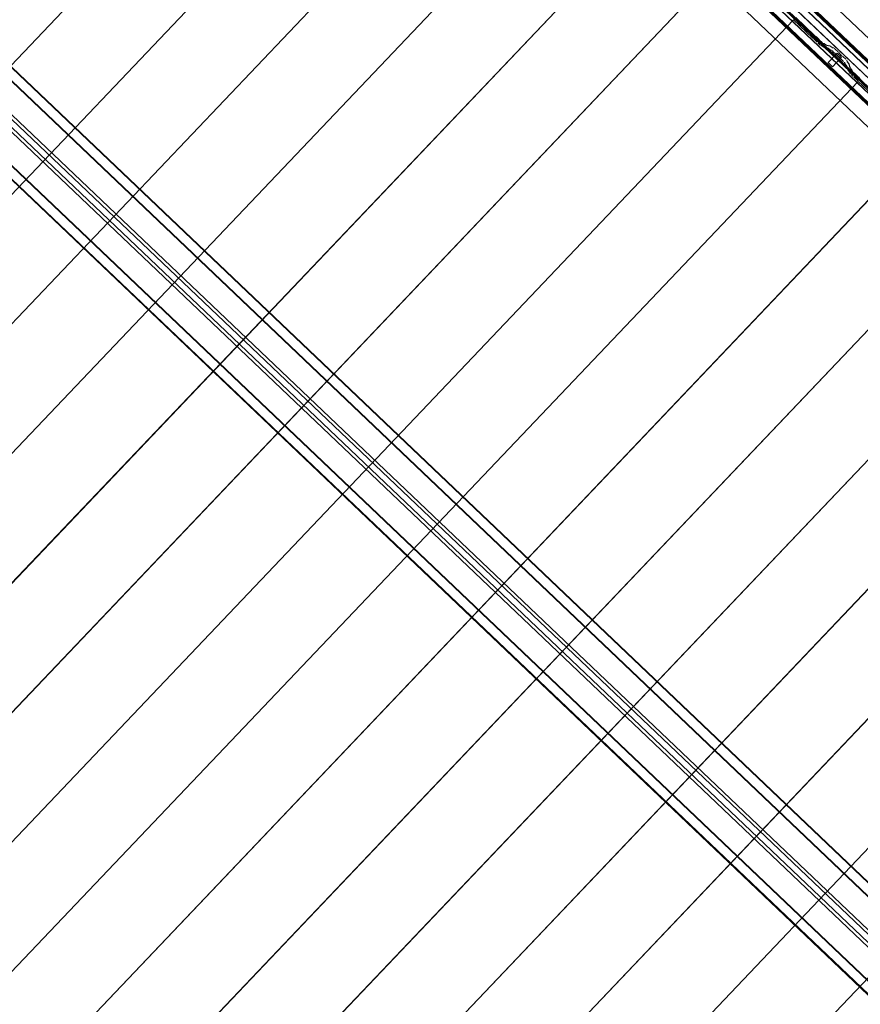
# Model space of a CAD drawing. Header units: metres. Extents: x 32343131.6 to 32343183.7, y 5699223.3 to 5699275.1.
# Tile 57 of 190: x 32343148 to 32343151.5, y 5699251.6 to 5699255.7. Entities that reach past the tile are written whole.
import ezdxf

# ---------------------------------------------------------------- set-up
doc = ezdxf.new("R2010")
doc.units = ezdxf.units.M
doc.layers.add('0-1', color=7, linetype='Continuous', lineweight=5)
for name, color, linetype, lineweight, true_color in [('A-GENM-1', 7, 'Continuous', 5, 0xcccccc), ('A-ROOF-1', 7, 'Continuous', 5, 0xcccccc), ('E-POWR-CNDT-1', 5, 'Continuous', 70, 0x0000ff), ('S-BEAM-1', 7, 'Continuous', 5, 0xcccccc)]:
    doc.layers.add(name, color=color, linetype=linetype, lineweight=lineweight, true_color=true_color)

# ---------------------------------------------------------------- blocks, each defined once
blk = doc.blocks.new('Ortgang Hochpunkt1 - Ortgang Hochpunkt-3544518-TGA_190_LP5_GR_DA-TGA-01_G_')
at = {"layer": 'A-ROOF-1'}
for p, q in [((89.4753, -25.0355), (54.6993, 8.0497)), ((89.4753, -25.0355), (54.6993, 8.0497)), ((69.0474, -5.8065), (63.3006, -0.3391)), ((69.046, -5.8064), (63.3008, -0.3406)), ((69.0195, -5.8076), (63.3009, -0.367)), ((63.3011, -0.3655), (69.0211, -5.8073)), ((69.0387, -5.8056), (63.3019, -0.3478)), ((69.0375, -5.8055), (63.3021, -0.3489))]:
    blk.add_line(p, q, dxfattribs=at)
blk = doc.blocks.new('Wasserleitblech1 - Wasserleitblech-3545928-TGA_190_LP5_GR_DA-TGA-01_G_')
at = {"layer": 'A-ROOF-1'}
for p, q in [((97.5593, -16.5384), (62.7833, 16.5468)), ((97.5593, -16.5384), (62.7833, 16.5468)), ((77.3358, 2.9082), (71.5911, 8.3735)), ((77.3356, 2.9094), (71.5924, 8.3734)), ((77.3393, 2.9435), (71.6267, 8.3785)), ((71.6277, 8.3789), (77.3397, 2.9446))]:
    blk.add_line(p, q, dxfattribs=at)
blk = doc.blocks.new('HEB Träger - 3883410-TGA_190_LP5_GR_DA-TGA-01_G_')
at = {"layer": 'S-BEAM-1'}
for p, q in [((95.9454, -18.2348), (61.1694, 14.8504)), ((61.1709, 14.8521), (95.9469, -18.2331)), ((95.9738, -18.2048), (61.1979, 14.8804)), ((95.9754, -18.2032), (61.1994, 14.882)), ((60.9919, 14.6638), (95.7678, -18.4214)), ((95.7694, -18.4197), (60.9934, 14.6655)), ((95.7394, -18.4513), (60.9634, 14.6339)), ((95.7409, -18.4497), (60.9649, 14.6355)), ((75.5784, 1.0024), (69.8041, 6.4959)), ((75.5418, 0.964), (69.7676, 6.4575)), ((75.5515, 0.9741), (69.7772, 6.4676)), ((75.5688, 0.9923), (69.7945, 6.4858))]:
    blk.add_line(p, q, dxfattribs=at)
blk = doc.blocks.new('construction-roof-accessories--rheinzink-rzk010047 - construction-roof-accessories--rheinzink-rzk010047-3217442-TGA_190_LP5_GR_DA-TGA-01_G_')
at = {"layer": 'A-GENM-1'}
for p, q in [((-0.0125, 0.0822), (0.0125, 0.0822)), ((0.0125, 0.0822), (-0.0125, 0.0822)), ((-0.0125, 0.0822), (-0.0125, 0.0322)), ((-0.0125, 0.0263), (-0.0125, 0.0822)), ((0.0125, 0.0822), (0.0125, 0.0263)), ((0.0125, 0.0322), (0.0125, 0.0822)), ((-0.0125, 0.0263), (-0.0125, 0.0322)), ((-0.0125, 0.0322), (0.0125, 0.0322)), ((-0.0125, 0.0322), (0.0125, 0.0322)), ((0.0125, 0.0263), (-0.0125, 0.0263)), ((-0.0125, 0.0263), (0.0125, 0.0263)), ((0.0125, 0.0322), (0.0125, 0.0263))]:
    blk.add_line(p, q, dxfattribs=at)
blk = doc.blocks.new('ARC_190_LPX_FM_Stellplätze_rvt-1-TGA_190_LP5_GR_DA-TGA-01_G_')
at = {"layer": 'S-BEAM-1'}
for p, q in [((32343141.6486, 5699248.9328), (32343149.5928, 5699257.283)), ((32343141.6486, 5699248.9328), (32343149.5928, 5699257.283)), ((32343141.6486, 5699248.9328), (32343149.5927, 5699257.2829)), ((32343141.6486, 5699248.9328), (32343149.5927, 5699257.2829)), ((32343141.6022, 5699248.34), (32343149.8645, 5699257.0245)), ((32343141.6022, 5699248.34), (32343149.8645, 5699257.0245)), ((32343141.6022, 5699248.3399), (32343149.8644, 5699257.0244)), ((32343141.6022, 5699248.3399), (32343149.8644, 5699257.0244)), ((32343141.8738, 5699248.0814), (32343150.1361, 5699256.7659)), ((32343141.8738, 5699248.0814), (32343150.1361, 5699256.7659)), ((32343141.8739, 5699248.0815), (32343150.1362, 5699256.766)), ((32343141.8739, 5699248.0815), (32343150.1362, 5699256.766)), ((32343142.1455, 5699247.8229), (32343150.4078, 5699256.5074)), ((32343142.1455, 5699247.8229), (32343150.4078, 5699256.5074)), ((32343142.1456, 5699247.823), (32343150.4079, 5699256.5075)), ((32343142.1456, 5699247.823), (32343150.4079, 5699256.5075)), ((32343142.4172, 5699247.5644), (32343150.6795, 5699256.249)), ((32343142.4172, 5699247.5644), (32343150.6795, 5699256.249)), ((32343142.4173, 5699247.5645), (32343150.6796, 5699256.2491)), ((32343142.4173, 5699247.5645), (32343150.6796, 5699256.2491)), ((32343142.6889, 5699247.306), (32343150.9512, 5699255.9905)), ((32343142.6889, 5699247.306), (32343150.9512, 5699255.9905)), ((32343142.689, 5699247.3061), (32343150.9513, 5699255.9906)), ((32343142.689, 5699247.3061), (32343150.9513, 5699255.9906)), ((32343142.9606, 5699247.0475), (32343151.2229, 5699255.732)), ((32343142.9606, 5699247.0475), (32343151.2229, 5699255.732)), ((32343142.9607, 5699247.0476), (32343151.223, 5699255.7321)), ((32343142.9607, 5699247.0476), (32343151.223, 5699255.7321)), ((32343151.2229, 5699255.732), (32343151.223, 5699255.7321)), ((32343151.223, 5699255.7321), (32343151.2229, 5699255.732)), ((32343151.3017, 5699255.657), (32343151.2229, 5699255.732)), ((32343151.223, 5699255.7321), (32343151.3018, 5699255.6571)), ((32343151.2319, 5699255.7415), (32343151.3107, 5699255.6665)), ((32343151.3108, 5699255.6666), (32343151.232, 5699255.7416)), ((32343151.305, 5699255.6543), (32343151.3097, 5699255.6505)), ((32343151.3104, 5699255.6497), (32343151.3057, 5699255.6535)), ((32343151.3187, 5699255.66), (32343151.314, 5699255.6638)), ((32343151.3147, 5699255.663), (32343151.3194, 5699255.6592)), ((32343151.3206, 5699255.6393), (32343151.3166, 5699255.6439)), ((32343151.3174, 5699255.6432), (32343151.3214, 5699255.6386)), ((32343151.3256, 5699255.6533), (32343151.3296, 5699255.6488)), ((32343151.3304, 5699255.6481), (32343151.3264, 5699255.6527)), ((32343151.3333, 5699255.645), (32343151.3408, 5699255.6378)), ((32343151.3409, 5699255.6379), (32343151.3334, 5699255.6451)), ((32343151.3318, 5699255.6284), (32343151.3243, 5699255.6355)), ((32343151.3244, 5699255.6356), (32343151.3319, 5699255.6285)), ((32343151.3365, 5699255.6247), (32343151.341, 5699255.6238)), ((32343151.342, 5699255.6227), (32343151.3376, 5699255.6236)), ((32343151.342, 5699255.6232), (32343151.3512, 5699255.6165)), ((32343151.352, 5699255.6156), (32343151.3428, 5699255.6223)), ((32343151.35, 5699255.6333), (32343151.3455, 5699255.6342)), ((32343151.3466, 5699255.6331), (32343151.3511, 5699255.6322)), ((32343151.3602, 5699255.626), (32343151.351, 5699255.6327)), ((32343151.3519, 5699255.6318), (32343151.3611, 5699255.6251)), ((32343151.352, 5699255.6161), (32343151.3664, 5699255.6131)), ((32343151.3675, 5699255.6121), (32343151.353, 5699255.615)), ((32343151.3755, 5699255.6226), (32343151.361, 5699255.6256)), ((32343151.3621, 5699255.6245), (32343151.3765, 5699255.6216)), ((32343151.3674, 5699255.6126), (32343151.3766, 5699255.6059)), ((32343151.3775, 5699255.605), (32343151.3683, 5699255.6116)), ((32343151.3857, 5699255.6154), (32343151.3765, 5699255.622)), ((32343151.3773, 5699255.6211), (32343151.3865, 5699255.6145)), ((32343151.3774, 5699255.6054), (32343151.3824, 5699255.6044)), ((32343151.3834, 5699255.6034), (32343151.3785, 5699255.6044)), ((32343151.3914, 5699255.6139), (32343151.3865, 5699255.6149)), ((32343151.3875, 5699255.6139), (32343151.3925, 5699255.6129)), ((32343151.4004, 5699255.5879), (32343151.3881, 5699255.5996)), ((32343151.3882, 5699255.5997), (32343151.4005, 5699255.588)), ((32343151.3971, 5699255.6091), (32343151.4094, 5699255.5974)), ((32343151.4095, 5699255.5975), (32343151.3972, 5699255.6092)), ((32343151.4056, 5699255.5821), (32343151.4038, 5699255.5843)), ((32343151.4048, 5699255.5835), (32343151.4066, 5699255.5813)), ((32343151.4128, 5699255.5938), (32343151.4146, 5699255.5916)), ((32343151.4137, 5699255.5745), (32343151.416, 5699255.5728)), ((32343151.4156, 5699255.5908), (32343151.4138, 5699255.593)), ((32343151.4169, 5699255.5719), (32343151.4146, 5699255.5736)), ((32343151.4329, 5699255.5569), (32343151.4206, 5699255.5687)), ((32343151.4207, 5699255.5688), (32343151.433, 5699255.557)), ((32343151.425, 5699255.5823), (32343151.4228, 5699255.584)), ((32343151.4236, 5699255.5831), (32343151.4259, 5699255.5814)), ((32343151.4296, 5699255.5781), (32343151.442, 5699255.5664)), ((32343151.442, 5699255.5665), (32343151.4297, 5699255.5782)), ((32343151.446, 5699255.562), (32343151.4472, 5699255.5571)), ((32343151.4483, 5699255.5561), (32343151.447, 5699255.561)), ((32343151.4382, 5699255.5476), (32343151.4369, 5699255.5525)), ((32343151.438, 5699255.5515), (32343151.4393, 5699255.5466)), ((32343151.4459, 5699255.5378), (32343151.4388, 5699255.5467)), ((32343151.4398, 5699255.5458), (32343151.4469, 5699255.537)), ((32343151.4501, 5699255.5227), (32343151.4464, 5699255.537)), ((32343151.4475, 5699255.536), (32343151.4512, 5699255.5217)), ((32343151.4478, 5699255.5562), (32343151.4549, 5699255.5473)), ((32343151.4559, 5699255.5465), (32343151.4488, 5699255.5553)), ((32343151.4578, 5699255.5129), (32343151.4507, 5699255.5218)), ((32343151.4517, 5699255.5209), (32343151.4588, 5699255.5121)), ((32343151.4554, 5699255.5465), (32343151.4591, 5699255.5322)), ((32343151.4602, 5699255.5312), (32343151.4565, 5699255.5455)), ((32343151.4597, 5699255.5312), (32343151.4668, 5699255.5224)), ((32343151.4678, 5699255.5216), (32343151.4607, 5699255.5304)), ((32343151.4673, 5699255.5216), (32343151.4685, 5699255.5172)), ((32343151.4695, 5699255.5162), (32343151.4684, 5699255.5206)), ((32343151.4594, 5699255.5077), (32343151.4583, 5699255.5121)), ((32343151.4594, 5699255.5111), (32343151.4605, 5699255.5067)), ((32343151.4719, 5699255.495), (32343151.4644, 5699255.5022)), ((32343151.4645, 5699255.5023), (32343151.472, 5699255.4951)), ((32343151.4811, 5699255.5046), (32343151.4735, 5699255.5118)), ((32343151.4735, 5699255.5117), (32343151.481, 5699255.5045)), ((32343151.4752, 5699255.4923), (32343151.48, 5699255.4885)), ((32343151.4807, 5699255.4877), (32343151.4759, 5699255.4915)), ((32343151.489, 5699255.498), (32343151.4842, 5699255.5018)), ((32343151.4849, 5699255.501), (32343151.4897, 5699255.4972)), ((32343151.4908, 5699255.4773), (32343151.4868, 5699255.4819)), ((32343151.4876, 5699255.4812), (32343151.4917, 5699255.4767)), ((32343151.4958, 5699255.4914), (32343151.4999, 5699255.4868)), ((32343151.5007, 5699255.4861), (32343151.4967, 5699255.4907)), ((32343143.2323, 5699246.789), (32343151.4946, 5699255.4735)), ((32343143.2323, 5699246.789), (32343151.4946, 5699255.4735)), ((32343143.2324, 5699246.7891), (32343151.4946, 5699255.4736)), ((32343143.2324, 5699246.7891), (32343151.4946, 5699255.4736)), ((32343151.4946, 5699255.4735), (32343151.4946, 5699255.4736)), ((32343151.4946, 5699255.4736), (32343151.5735, 5699255.3986)), ((32343151.4946, 5699255.4736), (32343151.4946, 5699255.4735)), ((32343151.5734, 5699255.3985), (32343151.4946, 5699255.4735)), ((32343143.504, 5699246.5305), (32343151.7662, 5699255.2151)), ((32343143.504, 5699246.5305), (32343151.7662, 5699255.2151)), ((32343143.5041, 5699246.5306), (32343151.7663, 5699255.2151)), ((32343143.5041, 5699246.5306), (32343151.7663, 5699255.2151)), ((32343143.7757, 5699246.2722), (32343152.038, 5699254.9567)), ((32343143.7757, 5699246.2722), (32343152.038, 5699254.9567)), ((32343143.7757, 5699246.2721), (32343152.0379, 5699254.9566)), ((32343143.7757, 5699246.2721), (32343152.0379, 5699254.9566)), ((32343144.0473, 5699246.0136), (32343152.3096, 5699254.6981)), ((32343144.0473, 5699246.0136), (32343152.3096, 5699254.6981)), ((32343144.0474, 5699246.0137), (32343152.3097, 5699254.6982)), ((32343144.0474, 5699246.0137), (32343152.3097, 5699254.6982)), ((32343144.319, 5699245.7551), (32343152.5813, 5699254.4396)), ((32343144.319, 5699245.7551), (32343152.5813, 5699254.4396)), ((32343144.3191, 5699245.7552), (32343152.5814, 5699254.4397)), ((32343144.3191, 5699245.7552), (32343152.5814, 5699254.4397)), ((32343144.5907, 5699245.4966), (32343152.853, 5699254.1811)), ((32343144.5907, 5699245.4966), (32343152.853, 5699254.1811)), ((32343144.5908, 5699245.4967), (32343152.8531, 5699254.1812)), ((32343144.5908, 5699245.4967), (32343152.8531, 5699254.1812)), ((32343144.8624, 5699245.2381), (32343153.1247, 5699253.9227)), ((32343144.8624, 5699245.2381), (32343153.1247, 5699253.9227)), ((32343144.8625, 5699245.2382), (32343153.1248, 5699253.9228)), ((32343144.8625, 5699245.2382), (32343153.1248, 5699253.9228)), ((32343145.1341, 5699244.9797), (32343153.3964, 5699253.6642)), ((32343145.1341, 5699244.9797), (32343153.3964, 5699253.6642)), ((32343145.1342, 5699244.9798), (32343153.3965, 5699253.6643)), ((32343145.1342, 5699244.9798), (32343153.3965, 5699253.6643))]:
    blk.add_line(p, q, dxfattribs=at)
for centre, major_axis, ratio, start_param, end_param in [((32343151.3021, 5699255.6575), (-0.00543, 0.00517), 0.087156, 1.570796, 2.355303), ((32343151.3021, 5699255.6575), (-0.00435, 0.00414), 0.087156, 1.570796, 2.355299), ((32343151.3132, 5699255.6465), (-0.00543, 0.00517), 0.087156, 3.92788, 5.496895), ((32343151.3132, 5699255.6465), (-0.00435, 0.00414), 0.087156, 3.927883, 5.496899), ((32343151.3112, 5699255.667), (-0.00543, 0.00517), 0.087156, 1.570796, 2.355307), ((32343151.3112, 5699255.667), (-0.00435, 0.00414), 0.087155, 1.570796, 2.355303), ((32343151.3223, 5699255.656), (-0.00543, 0.00517), 0.087156, 3.927882, 5.496896), ((32343151.3223, 5699255.656), (-0.00435, 0.00414), 0.087156, 3.927882, 5.496895), ((32343151.3338, 5699255.6455), (-0.00543, 0.00517), 0.087156, 0.786289, 1.570796), ((32343151.3338, 5699255.6455), (-0.00435, 0.00414), 0.087156, 0.786289, 1.570796), ((32343151.3247, 5699255.636), (-0.00543, 0.00517), 0.087156, 0.786288, 1.570796), ((32343151.3247, 5699255.636), (-0.00435, 0.00414), 0.087156, 0.78629, 1.570796), ((32343151.3323, 5699255.6288), (-0.00543, 0.00517), 0.087156, 1.570797, 3.003604), ((32343151.3323, 5699255.6288), (-0.00435, 0.00414), 0.087156, 1.570796, 3.003597), ((32343151.3413, 5699255.6383), (-0.00543, 0.00517), 0.087156, 1.570796, 3.003603), ((32343151.3413, 5699255.6383), (-0.00435, 0.00414), 0.087155, 1.570797, 3.003604), ((32343151.3463, 5699255.6186), (-0.00543, 0.00517), 0.087155, 5.711273, 6.145197), ((32343151.3463, 5699255.6186), (-0.00435, 0.00414), 0.087155, 5.711273, 6.145193), ((32343151.3553, 5699255.6281), (-0.00543, 0.00517), 0.087156, 5.711273, 6.14519), ((32343151.3553, 5699255.6281), (-0.00435, 0.00414), 0.087156, 5.711276, 6.145196), ((32343151.3477, 5699255.6202), (-0.00435, 0.00414), 0.087155, 2.569681, 3.003601), ((32343151.3477, 5699255.6202), (-0.00543, 0.00517), 0.087156, 2.569682, 3.003604), ((32343151.3567, 5699255.6297), (-0.00435, 0.00414), 0.087156, 2.569674, 3.003604), ((32343151.3567, 5699255.6297), (-0.00543, 0.00517), 0.087156, 2.569681, 3.003608), ((32343151.3718, 5699255.608), (-0.00543, 0.00517), 0.087156, 5.711274, 6.145196), ((32343151.3718, 5699255.608), (-0.00435, 0.00414), 0.087156, 5.711273, 6.145193), ((32343151.3808, 5699255.6174), (-0.00543, 0.00517), 0.087156, 5.711273, 6.145192), ((32343151.3732, 5699255.6096), (-0.00435, 0.00414), 0.087156, 2.569681, 3.0036), ((32343151.3808, 5699255.6174), (-0.00435, 0.00414), 0.087156, 5.711277, 6.145196), ((32343151.3732, 5699255.6096), (-0.00543, 0.00517), 0.087156, 2.569681, 3.003604), ((32343151.3877, 5699255.5993), (-0.00543, 0.00517), 0.087155, 4.712389, 6.145197), ((32343151.3877, 5699255.5993), (-0.00435, 0.00414), 0.087156, 4.712389, 6.145196), ((32343151.3822, 5699255.6191), (-0.00435, 0.00414), 0.087156, 2.56968, 3.003604), ((32343151.3822, 5699255.6191), (-0.00543, 0.00517), 0.087156, 2.569681, 3.003609), ((32343151.3967, 5699255.6087), (-0.00543, 0.00517), 0.087156, 4.712389, 6.145197), ((32343151.3967, 5699255.6087), (-0.00435, 0.00414), 0.087156, 4.71239, 6.145197), ((32343151.4, 5699255.5875), (-0.00435, 0.00414), 0.087156, 3.74101, 4.712389), ((32343151.4, 5699255.5875), (-0.00543, 0.00517), 0.087156, 3.741012, 4.712389), ((32343151.4103, 5699255.5781), (-0.00543, 0.00517), 0.087156, 0.599419, 2.542176), ((32343151.4103, 5699255.5781), (-0.00435, 0.00414), 0.087156, 0.599417, 2.542174), ((32343151.409, 5699255.597), (-0.00435, 0.00414), 0.087156, 3.741012, 4.712389), ((32343151.409, 5699255.597), (-0.00543, 0.00517), 0.087156, 3.74101, 4.712389), ((32343151.4194, 5699255.5876), (-0.00543, 0.00517), 0.087155, 0.599417, 2.542176), ((32343151.4194, 5699255.5876), (-0.00435, 0.00414), 0.087156, 0.599418, 2.542176), ((32343151.4203, 5699255.5683), (-0.00543, 0.00517), 0.087156, 4.712389, 5.683768), ((32343151.4203, 5699255.5683), (-0.00435, 0.00414), 0.087156, 4.712389, 5.683767), ((32343151.4293, 5699255.5778), (-0.00543, 0.00517), 0.087156, 4.712389, 5.683769), ((32343151.4293, 5699255.5778), (-0.00435, 0.00414), 0.087156, 4.712389, 5.683768), ((32343151.4416, 5699255.566), (-0.00435, 0.00414), 0.087156, 3.279585, 4.712389), ((32343151.4416, 5699255.566), (-0.00543, 0.00517), 0.087156, 3.279581, 4.712389), ((32343151.4526, 5699255.5521), (-0.00543, 0.00517), 0.087156, 0.137988, 0.571914), ((32343151.4326, 5699255.5566), (-0.00435, 0.00414), 0.087156, 3.279581, 4.712389), ((32343151.4326, 5699255.5566), (-0.00543, 0.00517), 0.087156, 3.279583, 4.712389), ((32343151.4436, 5699255.5426), (-0.00543, 0.00517), 0.087156, 0.137985, 0.571912), ((32343151.4436, 5699255.5426), (-0.00435, 0.00414), 0.087155, 0.137989, 0.571911), ((32343151.4421, 5699255.5411), (-0.00435, 0.00414), 0.087156, 3.279581, 3.713507), ((32343151.4421, 5699255.5411), (-0.00543, 0.00517), 0.087156, 3.279586, 3.713505), ((32343151.4526, 5699255.5521), (-0.00435, 0.00414), 0.087156, 0.137987, 0.571912), ((32343151.4555, 5699255.5177), (-0.00543, 0.00517), 0.087156, 0.137987, 0.571912), ((32343151.4555, 5699255.5177), (-0.00435, 0.00414), 0.087156, 0.137989, 0.571905), ((32343151.4511, 5699255.5506), (-0.00435, 0.00414), 0.087156, 3.279587, 3.713505), ((32343151.4511, 5699255.5506), (-0.00543, 0.00517), 0.087156, 3.279581, 3.713504), ((32343151.4645, 5699255.5271), (-0.00543, 0.00517), 0.087156, 0.137988, 0.571909), ((32343151.4645, 5699255.5271), (-0.00435, 0.00414), 0.087156, 0.137983, 0.571912), ((32343151.463, 5699255.5256), (-0.00435, 0.00414), 0.087156, 3.279584, 3.713505), ((32343151.463, 5699255.5256), (-0.00543, 0.00517), 0.087156, 3.279581, 3.713507), ((32343151.4739, 5699255.5121), (-0.00543, 0.00517), 0.087156, 0.137988, 1.570796), ((32343151.4739, 5699255.5121), (-0.00435, 0.00414), 0.087156, 0.13799, 1.570796), ((32343151.454, 5699255.5162), (-0.00435, 0.00414), 0.087156, 3.279581, 3.713505), ((32343151.454, 5699255.5162), (-0.00543, 0.00517), 0.087156, 3.279581, 3.713505), ((32343151.4649, 5699255.5027), (-0.00543, 0.00517), 0.087156, 0.13799, 1.570796), ((32343151.4649, 5699255.5027), (-0.00435, 0.00414), 0.087156, 0.137988, 1.570796), ((32343151.4724, 5699255.4955), (-0.00543, 0.00517), 0.087155, 1.570796, 2.355303), ((32343151.4724, 5699255.4955), (-0.00435, 0.00414), 0.087155, 1.570797, 2.355299), ((32343151.4835, 5699255.4845), (-0.00543, 0.00517), 0.087156, 3.927882, 5.496895), ((32343151.4835, 5699255.4845), (-0.00435, 0.00414), 0.087156, 3.927882, 5.496898), ((32343151.4814, 5699255.505), (-0.00543, 0.00517), 0.087156, 1.570796, 2.355304), ((32343151.4814, 5699255.505), (-0.00435, 0.00414), 0.087156, 1.570797, 2.355303), ((32343151.4925, 5699255.494), (-0.00543, 0.00517), 0.087156, 3.927882, 5.496895), ((32343151.4925, 5699255.494), (-0.00435, 0.00414), 0.087156, 3.927884, 5.496895), ((32343151.495, 5699255.474), (-0.00543, 0.00517), 0.087156, 0.786292, 1.570796), ((32343151.495, 5699255.474), (-0.00435, 0.00414), 0.087156, 0.78629, 1.570796), ((32343151.504, 5699255.4835), (-0.00543, 0.00517), 0.087156, 0.78629, 1.570797), ((32343151.504, 5699255.4835), (-0.00435, 0.00414), 0.087156, 0.786288, 1.570797)]:
    blk.add_ellipse(centre, major_axis=major_axis, ratio=ratio, start_param=start_param, end_param=end_param, dxfattribs=at)
at = {"layer": 'A-GENM-1', "rotation": 136.4272566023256}
blk.add_blockref('construction-roof-accessories--rheinzink-rzk010047 - construction-roof-accessories--rheinzink-rzk010047-3217442-TGA_190_LP5_GR_DA-TGA-01_G_', (32343151.4335, 5699255.6031), dxfattribs=at)
at = {"layer": 'A-ROOF-1'}
for name, p in [('Ortgang Hochpunkt1 - Ortgang Hochpunkt-3544518-TGA_190_LP5_GR_DA-TGA-01_G_', (32343086.0386, 5699257.8795)), ('Wasserleitblech1 - Wasserleitblech-3545928-TGA_190_LP5_GR_DA-TGA-01_G_', (32343077.7673, 5699249.1855))]:
    blk.add_blockref(name, p, dxfattribs=at)
at = {"layer": 'S-BEAM-1'}
blk.add_blockref('HEB Träger - 3883410-TGA_190_LP5_GR_DA-TGA-01_G_', (32343077.7673, 5699249.1855), dxfattribs=at)

msp = doc.modelspace()

# ---------------------------------------------------------------- linework, layer by layer
at = {"layer": 'E-POWR-CNDT-1'}
for p, q in [((32343149.40909, 5699257.58055), (32343158.01674, 5699249.3914)), ((32343149.32399, 5699257.48313), (32343157.93662, 5699249.28924))]:
    msp.add_line(p, q, dxfattribs=at)

# ---------------------------------------------------------------- block references
at = {"layer": '0-1'}
msp.add_blockref('ARC_190_LPX_FM_Stellplätze_rvt-1-TGA_190_LP5_GR_DA-TGA-01_G_', (0, 0), dxfattribs=at)

doc.saveas('drawing.dxf')
